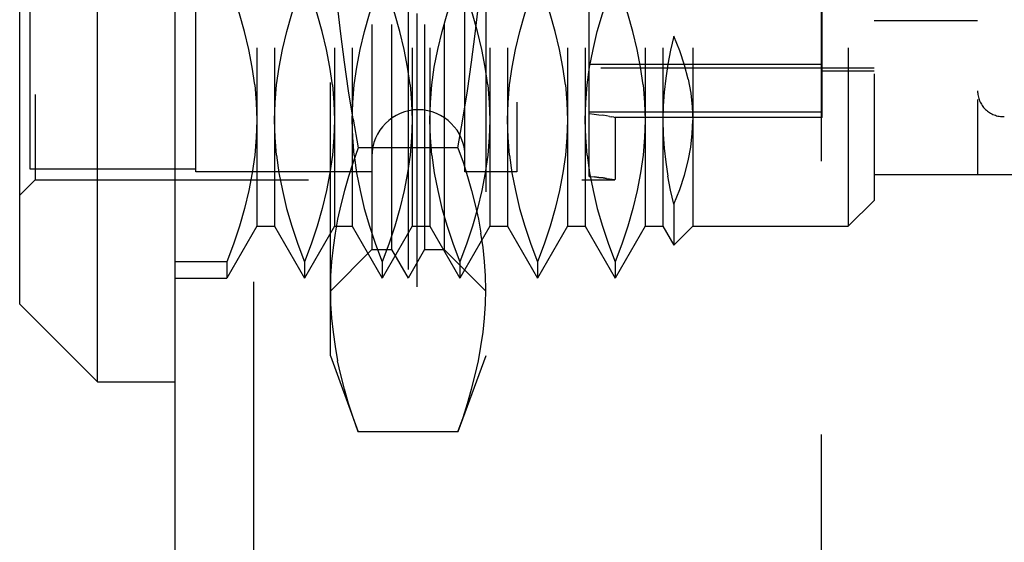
# Model space of a CAD drawing. Header units: inches. Extents: x 0 to 37.8, y 0 to 24.4.
# Tile 29 of 38: x 20.33 to 21.079, y 12.073 to 12.47. Entities that reach past the tile are written whole.
import ezdxf

# ---------------------------------------------------------------- set-up
doc = ezdxf.new("R2010")
doc.units = ezdxf.units.IN
doc.header["$LTSCALE"] = 2.077778
doc.header["$MEASUREMENT"] = 0
doc.linetypes.add('HIDDEN', pattern=[0.2, 0.1, -0.1])
doc.layers.add('DEFAULT_2', color=8, linetype='HIDDEN')
doc.layers.add('DOOR_ASSEMBLY', color=7, linetype='CONTINUOUS')

msp = doc.modelspace()

# ---------------------------------------------------------------- linework, layer by layer
at = {"layer": 'DEFAULT_2', "color": 8, "linetype": 'HIDDEN'}
for p, q in [((20.63234, 8.94233), (20.63234, 16.23462)), ((20.9396, 9.03794), (20.9396, 16.13901))]:
    msp.add_line(p, q, dxfattribs=at)
at = {"layer": 'DOOR_ASSEMBLY', "color": 3, "linetype": 'Continuous'}
msp.add_line((20.44813, 8.73847), (20.44813, 16.43847), dxfattribs=at)
at = {"layer": 'DOOR_ASSEMBLY', "color": 8, "linetype": 'HIDDEN'}
for p, q in [((20.50813, 8.73847), (20.50813, 16.43847)), ((20.56624, 12.21446), (20.56624, 12.96249)), ((20.68435, 12.96249), (20.68435, 12.21446)), ((20.6253, 12.90343), (20.6253, 12.27351)), ((20.59774, 12.88178), (20.59774, 12.29516)), ((20.6128, 12.88178), (20.6128, 12.29516)), ((20.6378, 12.88178), (20.6378, 12.29516)), ((20.65286, 12.88178), (20.65286, 12.29516)), ((20.51023, 12.86406), (20.51023, 12.31288)), ((20.52383, 12.86406), (20.52383, 12.31288)), ((20.56929, 12.86406), (20.56929, 12.31288)), ((20.58288, 12.86406), (20.58288, 12.31288)), ((20.62834, 12.86406), (20.62834, 12.31288)), ((20.64194, 12.86406), (20.64194, 12.31288)), ((20.6874, 12.86406), (20.6874, 12.31288)), ((20.70099, 12.86406), (20.70099, 12.31288)), ((20.74645, 12.86406), (20.74645, 12.31288)), ((20.76005, 12.86406), (20.76005, 12.31288)), ((20.80551, 12.86406), (20.80551, 12.31288)), ((20.8191, 12.86406), (20.8191, 12.31288)), ((20.84183, 12.86406), (20.84183, 12.31288)), ((20.95994, 12.86406), (20.95994, 12.31288)), ((20.97963, 12.84438), (20.97963, 12.33257)), ((20.34183, 12.82863), (20.34183, 12.34831)), ((20.3379, 12.35635), (20.3379, 12.8206)), ((20.46388, 12.35422), (20.46388, 12.82272)), ((20.66861, 12.35422), (20.66861, 12.82272)), ((20.70798, 12.82272), (20.70798, 12.35422)), ((21.05837, 12.82469), (21.05837, 12.35225)), ((20.94026, 12.39556), (20.94026, 12.78138)), ((20.82742, 12.71951), (20.82742, 12.45744)), ((20.76309, 12.35075), (20.76309, 12.55438)), ((20.97963, 12.46938), (21.05837, 12.46938)), ((20.76309, 12.43599), (20.94026, 12.43599)), ((20.97963, 12.43296), (20.70798, 12.43296)), ((20.94026, 12.43099), (20.97963, 12.43099)), ((20.94026, 12.39962), (20.76309, 12.39962)), ((20.76309, 12.39859), (20.76693, 12.39814)), ((20.5835, 12.39423), (20.5873, 12.37253)), ((20.76691, 12.39815), (20.77044, 12.39769)), ((20.77041, 12.3977), (20.77357, 12.39722)), ((20.77629, 12.39678), (20.77355, 12.39723)), ((20.77858, 12.39638), (20.77629, 12.39678)), ((20.77858, 12.39638), (20.78039, 12.39604)), ((20.78171, 12.39578), (20.78039, 12.39603)), ((20.78171, 12.39578), (20.78251, 12.39562)), ((20.78278, 12.39556), (20.78251, 12.39561)), ((20.94026, 12.39556), (20.78251, 12.39556)), ((20.78278, 12.39562), (20.78278, 12.34836)), ((20.66329, 12.37253), (20.5873, 12.37253)), ((20.46388, 12.35635), (20.3379, 12.35635)), ((20.59774, 12.35422), (20.46388, 12.35422)), ((20.70798, 12.35422), (20.66861, 12.35422)), ((20.34183, 12.34831), (20.33002, 12.3365)), ((20.34183, 12.34831), (20.78251, 12.34831)), ((20.77632, 12.34929), (20.77862, 12.34896)), ((20.7786, 12.34896), (20.78042, 12.34869)), ((20.7804, 12.34869), (20.78251, 12.34836)), ((20.78277, 12.34831), (20.78251, 12.34836)), ((20.97963, 12.35225), (21.5865, 12.35225)), ((20.97963, 12.33257), (20.95994, 12.31288)), ((20.82742, 12.32976), (20.82742, 12.29847)), ((20.51023, 12.31288), (20.4875, 12.27351)), ((20.51023, 12.31288), (20.52383, 12.31288)), ((20.52383, 12.31288), (20.54656, 12.27351)), ((20.56929, 12.31288), (20.54656, 12.27351)), ((20.56929, 12.31288), (20.58288, 12.31288)), ((20.58288, 12.31288), (20.60561, 12.27351)), ((20.62834, 12.31288), (20.60561, 12.27351)), ((20.62834, 12.31288), (20.64194, 12.31288)), ((20.64194, 12.31288), (20.66467, 12.27351)), ((20.6874, 12.31288), (20.66467, 12.27351)), ((20.6874, 12.31288), (20.70099, 12.31288)), ((20.70099, 12.31288), (20.72372, 12.27351)), ((20.74645, 12.31288), (20.72372, 12.27351)), ((20.74645, 12.31288), (20.76005, 12.31288)), ((20.76005, 12.31288), (20.78278, 12.27351)), ((20.80551, 12.31288), (20.78278, 12.27351)), ((20.80551, 12.31288), (20.8191, 12.31288)), ((20.8191, 12.31288), (20.82742, 12.29847)), ((20.84183, 12.31288), (20.82742, 12.29847)), ((20.84183, 12.31288), (20.95994, 12.31288)), ((20.59774, 12.29516), (20.56624, 12.26367)), ((20.59774, 12.29516), (20.6128, 12.29516)), ((20.6128, 12.29516), (20.6253, 12.27351)), ((20.6378, 12.29516), (20.6253, 12.27351)), ((20.6378, 12.29516), (20.65286, 12.29516)), ((20.65286, 12.29516), (20.68435, 12.26367)), ((20.4875, 12.28578), (20.44813, 12.28578)), ((20.4875, 12.28578), (20.4875, 12.27351)), ((20.54656, 12.28578), (20.54656, 12.27351)), ((20.60561, 12.28578), (20.60561, 12.27351)), ((20.66467, 12.28578), (20.66467, 12.27351)), ((20.72372, 12.28578), (20.72372, 12.27351)), ((20.78278, 12.28578), (20.78278, 12.27351)), ((20.44813, 12.27351), (20.4875, 12.27351)), ((20.56624, 12.21445), (20.5873, 12.15659)), ((20.68435, 12.21445), (20.66329, 12.15659)), ((20.66329, 12.15659), (20.5873, 12.15659))]:
    msp.add_line(p, q, dxfattribs=at)
at = {"layer": 'DOOR_ASSEMBLY', "color": 7, "linetype": 'Continuous'}
for p, q in [((20.38908, 12.19477), (20.38908, 12.98217)), ((20.33002, 12.25383), (20.33002, 12.92311)), ((20.33002, 12.25383), (20.38908, 12.19477)), ((20.38908, 12.19477), (20.44813, 12.19477))]:
    msp.add_line(p, q, dxfattribs=at)
at = {"layer": 'DOOR_ASSEMBLY', "color": 8, "linetype": 'HIDDEN'}
for points in [[(20.66329, 12.37253), (20.6671, 12.39423), (20.67056, 12.4159), (20.67369, 12.43752), (20.67644, 12.45913), (20.67882, 12.48073), (20.68079, 12.50232), (20.68234, 12.52392), (20.68346, 12.54549), (20.68413, 12.56701)], [(20.5835, 12.39423), (20.58004, 12.4159), (20.57691, 12.43752), (20.57415, 12.45913), (20.57178, 12.48073), (20.56981, 12.50232), (20.56826, 12.52392)], [(20.50873, 12.42044), (20.50686, 12.43386), (20.50429, 12.44731), (20.50103, 12.4608), (20.49712, 12.47431), (20.49262, 12.48785), (20.4875, 12.50142)], [(20.52383, 12.3936), (20.52422, 12.40701), (20.52534, 12.42044), (20.5272, 12.43386), (20.52977, 12.44731), (20.53303, 12.4608), (20.53694, 12.47431), (20.54144, 12.48785), (20.54656, 12.50142)], [(20.56778, 12.42044), (20.56592, 12.43386), (20.56335, 12.44731), (20.56009, 12.4608), (20.55618, 12.47431), (20.55167, 12.48785), (20.54656, 12.50142)], [(20.58288, 12.3936), (20.58327, 12.40701), (20.58439, 12.42044), (20.58626, 12.43386), (20.58883, 12.44731), (20.59209, 12.4608), (20.596, 12.47431), (20.6005, 12.48785), (20.60561, 12.50142)], [(20.62684, 12.42044), (20.62497, 12.43386), (20.6224, 12.44731), (20.61914, 12.4608), (20.61523, 12.47431), (20.61073, 12.48785), (20.60561, 12.50142)], [(20.64194, 12.3936), (20.64233, 12.40701), (20.64345, 12.42044), (20.64531, 12.43386), (20.64788, 12.44731), (20.65114, 12.4608), (20.65505, 12.47431), (20.65955, 12.48785), (20.66467, 12.50142)], [(20.68589, 12.42044), (20.68403, 12.43386), (20.68146, 12.44731), (20.6782, 12.4608), (20.67429, 12.47431), (20.66978, 12.48785), (20.66467, 12.50142)], [(20.70099, 12.3936), (20.70138, 12.40701), (20.7025, 12.42044), (20.70437, 12.43386), (20.70694, 12.44731), (20.7102, 12.4608), (20.71411, 12.47431), (20.71861, 12.48785), (20.72372, 12.50142)], [(20.74495, 12.42044), (20.74308, 12.43386), (20.74051, 12.44731), (20.73725, 12.4608), (20.73334, 12.47431), (20.72884, 12.48785), (20.72372, 12.50142)], [(20.76005, 12.3936), (20.76044, 12.40701), (20.76156, 12.42044), (20.76342, 12.43386), (20.76599, 12.44731), (20.76925, 12.4608), (20.77316, 12.47431), (20.77766, 12.48785), (20.78278, 12.50142)], [(20.804, 12.42044), (20.80214, 12.43386), (20.79957, 12.44731), (20.79631, 12.4608), (20.7924, 12.47431), (20.78789, 12.48785), (20.78278, 12.50142)], [(20.82742, 12.45744), (20.82492, 12.44678), (20.82285, 12.43612), (20.82122, 12.42547), (20.82005, 12.41483), (20.81934, 12.4042), (20.8191, 12.3936)], [(20.83836, 12.42462), (20.83557, 12.4354), (20.83192, 12.44633), (20.82742, 12.45744)], [(20.83835, 12.42463), (20.84031, 12.41405), (20.84148, 12.40371), (20.84183, 12.3936)], [(20.50873, 12.42044), (20.50985, 12.40701), (20.51023, 12.3936)], [(20.56778, 12.42044), (20.5689, 12.40701), (20.56929, 12.3936)], [(20.62684, 12.42044), (20.62796, 12.40701), (20.62834, 12.3936)], [(20.68589, 12.42044), (20.68701, 12.40701), (20.6874, 12.3936)], [(20.74495, 12.42044), (20.74607, 12.40701), (20.74645, 12.3936)], [(20.804, 12.42044), (20.80512, 12.40701), (20.80551, 12.3936)], [(20.51023, 12.3936), (20.50985, 12.38023), (20.50874, 12.36683)], [(20.52532, 12.36683), (20.52421, 12.38023), (20.52383, 12.3936)], [(20.56929, 12.3936), (20.56891, 12.38023), (20.56779, 12.36683), (20.56594, 12.35341), (20.56337, 12.33996), (20.56011, 12.32646), (20.55619, 12.31292), (20.55168, 12.29936), (20.54656, 12.28578)], [(20.58438, 12.36683), (20.58327, 12.38023), (20.58288, 12.3936)], [(20.62834, 12.3936), (20.62796, 12.38023), (20.62685, 12.36683), (20.62499, 12.35341), (20.62243, 12.33996), (20.61916, 12.32646), (20.61525, 12.31292), (20.61074, 12.29936), (20.60561, 12.28578)], [(20.64343, 12.36683), (20.64232, 12.38023), (20.64194, 12.3936)], [(20.6874, 12.3936), (20.68702, 12.38023), (20.6859, 12.36683), (20.68405, 12.35341), (20.68148, 12.33996), (20.67822, 12.32646), (20.6743, 12.31292), (20.66979, 12.29936), (20.66467, 12.28578)], [(20.70249, 12.36683), (20.70138, 12.38023), (20.70099, 12.3936)], [(20.74645, 12.3936), (20.74607, 12.38023), (20.74496, 12.36683), (20.7431, 12.35341), (20.74054, 12.33996), (20.73727, 12.32646), (20.73336, 12.31292), (20.72885, 12.29936), (20.72372, 12.28578)], [(20.76154, 12.36683), (20.76043, 12.38023), (20.76005, 12.3936)], [(20.80551, 12.3936), (20.80513, 12.38023), (20.80401, 12.36683), (20.80216, 12.35341), (20.79959, 12.33996), (20.79633, 12.32646), (20.79241, 12.31292), (20.7879, 12.29936), (20.78278, 12.28578)], [(20.8191, 12.3936), (20.81934, 12.38299), (20.82005, 12.37236), (20.82122, 12.3617), (20.82286, 12.35103)], [(20.82742, 12.32976), (20.8319, 12.34083), (20.83554, 12.35175), (20.83834, 12.36252), (20.84032, 12.3731), (20.84148, 12.38346), (20.84183, 12.3936)], [(20.5873, 12.37253), (20.58349, 12.36166), (20.58003, 12.35082), (20.5769, 12.34), (20.57415, 12.32921), (20.57178, 12.31841), (20.56981, 12.30762), (20.56826, 12.29682), (20.56714, 12.28603), (20.56647, 12.27528), (20.56624, 12.26456)], [(20.66329, 12.37253), (20.66711, 12.36166), (20.67057, 12.35082), (20.67369, 12.34), (20.67645, 12.32921), (20.67882, 12.31841), (20.68079, 12.30762)], [(20.50874, 12.36683), (20.50688, 12.35341), (20.50432, 12.33996), (20.50105, 12.32646), (20.49714, 12.31292), (20.49263, 12.29936), (20.4875, 12.28578)], [(20.52532, 12.36683), (20.52718, 12.35341), (20.52975, 12.33996), (20.53301, 12.32646), (20.53693, 12.31292), (20.54144, 12.29936), (20.54656, 12.28578)], [(20.58438, 12.36683), (20.58623, 12.35341), (20.5888, 12.33996), (20.59207, 12.32646), (20.59598, 12.31292), (20.60049, 12.29936), (20.60561, 12.28578)], [(20.64343, 12.36683), (20.64529, 12.35341), (20.64786, 12.33996), (20.65112, 12.32646), (20.65504, 12.31292), (20.65955, 12.29936), (20.66467, 12.28578)], [(20.70249, 12.36683), (20.70434, 12.35341), (20.70691, 12.33996), (20.71018, 12.32646), (20.71409, 12.31292), (20.7186, 12.29936), (20.72372, 12.28578)], [(20.76154, 12.36683), (20.7634, 12.35341), (20.76597, 12.33996), (20.76923, 12.32646), (20.77315, 12.31292), (20.77766, 12.29936), (20.78278, 12.28578)], [(20.76309, 12.35075), (20.76699, 12.35039), (20.77049, 12.35002), (20.77363, 12.34964), (20.77635, 12.34928)], [(20.77632, 12.34929), (20.77359, 12.34965), (20.77045, 12.35002), (20.76696, 12.35039)], [(20.82742, 12.32976), (20.82492, 12.34039), (20.82286, 12.35103)], [(20.68435, 12.26456), (20.68413, 12.27528), (20.68346, 12.28603), (20.68234, 12.29682), (20.68079, 12.30762)], [(20.56624, 12.26456), (20.56647, 12.25384), (20.56714, 12.24309), (20.56826, 12.23231), (20.56981, 12.22151), (20.57178, 12.21072)], [(20.66329, 12.15659), (20.66711, 12.16747), (20.67057, 12.17831), (20.67369, 12.18912), (20.67645, 12.19992), (20.67882, 12.21072), (20.68079, 12.22151), (20.68234, 12.23231), (20.68346, 12.2431), (20.68413, 12.25384), (20.68435, 12.26456)], [(20.5873, 12.15659), (20.58349, 12.16747), (20.58003, 12.17831), (20.5769, 12.18912), (20.57415, 12.19992), (20.57178, 12.21072)]]:
    msp.add_lwpolyline(points, dxfattribs=at)
for centre, radius, start, end in [((21.07805, 12.41591), 0.01969, 180, 271.90915), ((20.63317, 12.36603), 0.03543, 0, 180)]:
    msp.add_arc(centre, radius, start, end, dxfattribs=at)

doc.saveas('drawing.dxf')
